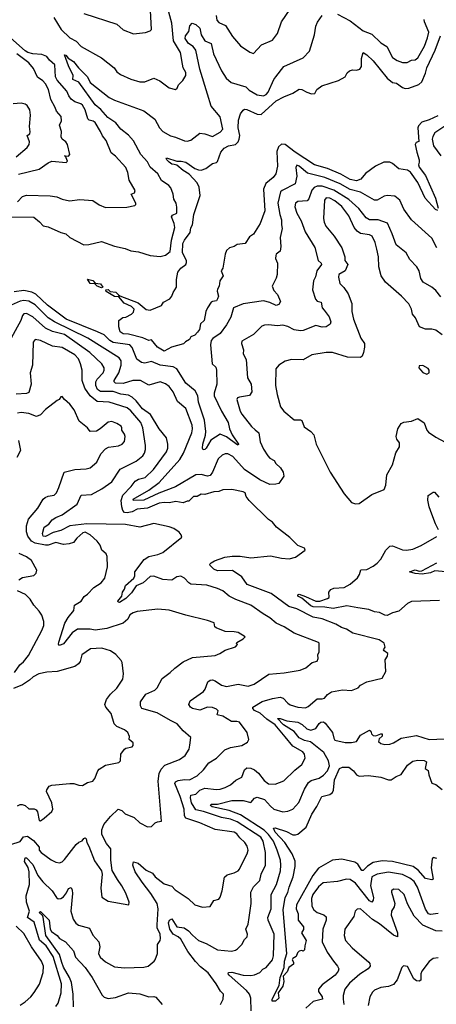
# Model space of a CAD drawing. Extents: x 1443846 to 1577407, y 839182 to 927291.
# Tile 183 of 256: x 1501062 to 1504330, y 877416 to 885133. Entities that reach past the tile are written whole.
import ezdxf

# ---------------------------------------------------------------- set-up
doc = ezdxf.new("R2010")
doc.units = 0

msp = doc.modelspace()

# ---------------------------------------------------------------- linework, layer by layer
at = {"layer": '0CON20XD'}
for points in [[(1501330.4, 885150.4), (1501386.9, 885055), (1501455, 884990.9), (1501504, 884964), (1501545, 884922.5), (1501705, 884834.4), (1501802.9, 884755), (1501825, 884724.2), (1501852.2, 884702.2), (1501935, 884665.6), (1502005.6, 884644.4), (1502045, 884646.2), (1502115.4, 884674.6), (1502162.5, 884652.5), (1502235, 884598.8), (1502285, 884586.7), (1502296.7, 884595), (1502307.7, 884622.3), (1502341.2, 884655), (1502365.6, 884695), (1502365, 884717.5), (1502345.7, 884755), (1502338.1, 884785), (1502323.8, 884875), (1502267.6, 884967.6), (1502255.7, 885105), (1502225, 885220.6)], [(1502602.2, 885165), (1502608.3, 885128.3), (1502625, 885109.5), (1502675.9, 885085.9), (1502730.2, 885000.2), (1502795, 884927.5), (1502867.7, 884877.7), (1502895, 884866.7), (1502958.8, 884935), (1503045, 884972.9), (1503085.4, 885024.6), (1503114.6, 885115.4), (1503182.5, 885215)], [(1500995, 883586.2), (1501173.3, 883585), (1501218.7, 883548.7), (1501246.3, 883516.3), (1501285, 883510), (1501385, 883465.5), (1501424.5, 883454.5), (1501456.2, 883425), (1501565, 883367.9), (1501605, 883369.6), (1501705, 883394.3), (1501805, 883357.1), (1501890, 883340), (1501935, 883320), (1501995, 883312), (1502085, 883284.3), (1502165, 883277.5), (1502205, 883287.5), (1502241.4, 883315), (1502252.1, 883405), (1502279.1, 883505), (1502274, 883535), (1502252.4, 883587.6), (1502260.6, 883599.4), (1502295.8, 883615), (1502294.3, 883664.3), (1502290, 883695), (1502270, 883725), (1502266.5, 883765), (1502248, 883815), (1502232.4, 883832.4), (1502175, 883871.2), (1502144.5, 883925), (1502086.3, 883976.3), (1502065, 884017.5), (1502012.3, 884075), (1501955, 884182.5), (1501915, 884228.5), (1501855, 884273.6), (1501815.3, 884325), (1501753.8, 884365), (1501699.9, 884429.9), (1501655, 884465.6), (1501525, 884642.4), (1501480, 884665), (1501482.5, 884695), (1501445, 884771.4), (1501415, 884856.7), (1501425, 884855.5), (1501441.9, 884831.9), (1501485, 884804.6), (1501523.1, 884755), (1501593.1, 884685), (1501615, 884640), (1501765, 884521.5), (1501805, 884500.9), (1502035, 884418.6), (1502121.9, 884351.9), (1502160, 884285), (1502185, 884255.6), (1502245, 884221.1), (1502285, 884212.2), (1502355, 884183.1), (1502375, 884180.8), (1502405, 884188), (1502475, 884244.2), (1502515, 884238.8), (1502575, 884217.8), (1502635, 884251.5), (1502655.6, 884275), (1502635, 884372), (1502565.2, 884455.2), (1502535, 884550), (1502473.9, 884745), (1502443.6, 884895), (1502423.4, 884923.4), (1502385, 884946.5), (1502359.1, 884985), (1502362.2, 885005), (1502388.7, 885041.3), (1502397.6, 885085), (1502415, 885105.2), (1502445, 885095.3), (1502475.9, 885065.9), (1502486.3, 885015), (1502515, 884967.3), (1502564.7, 884944.7), (1502582.7, 884865), (1502645, 884730.8), (1502681.1, 884675), (1502719.8, 884639.8), (1502835, 884605.6), (1502861.1, 884581.1), (1502925, 884544.5), (1502975, 884534.7), (1502995, 884545.4), (1503010.7, 884565), (1503056.2, 884663.8), (1503071.4, 884685), (1503134.7, 884765.3), (1503285, 884834.5), (1503334, 884885), (1503375.6, 885015), (1503385, 885082.5), (1503397, 885113), (1503435, 885166.7)], [(1501565, 885181.1), (1501825, 885097.9), (1501875, 885054.2), (1501955, 885022.5), (1502049.1, 885030.9), (1502085.7, 885044.3), (1502096.2, 885055), (1502087.8, 885205)], [(1503555, 885176.2), (1503655, 885122.5), (1503755, 885045.5), (1503825, 885020), (1503895, 884950), (1503941.2, 884921.2), (1503985, 884836.4), (1504021.9, 884811.9), (1504065, 884798.2), (1504102.4, 884797.6), (1504135, 884814.2), (1504165, 884818.1), (1504185, 884834.4), (1504237.1, 884925), (1504260.1, 884989.9), (1504270.8, 885035), (1504237.9, 885115), (1504235.3, 885135)], [(1501045, 883704.4), (1501085, 883746.5), (1501115, 883756.5), (1501302, 883752), (1501353.3, 883743.3), (1501395, 883725.7), (1501453, 883713), (1501535, 883724.5), (1501635, 883715.7), (1501685, 883680.8), (1501735, 883661.4), (1501902.3, 883662.3), (1501965, 883676.7), (1501973.3, 883685), (1501972, 883695), (1501936, 883765), (1501963.9, 883776.1), (1501967.1, 883795), (1501921.5, 883875), (1501910, 883935), (1501894.7, 883974.7), (1501815, 884062.9), (1501779.3, 884089.3), (1501741.5, 884185), (1501712.1, 884222.1), (1501696.6, 884256.6), (1501655, 884327.1), (1501638.5, 884338.5), (1501606.1, 884346.1), (1501597.5, 884355), (1501576.9, 884425), (1501555, 884461.4), (1501542.3, 884472.3), (1501495, 884488.9), (1501465, 884510.5), (1501447.5, 884535), (1501433, 884573), (1501355, 884657.7), (1501343.8, 884685), (1501338.8, 884778.8), (1501295.9, 884815.9), (1501274.4, 884845), (1501235, 884861), (1501164.3, 884865.7), (1501125, 884876.3), (1501105, 884887.7), (1500990.2, 884990.2)], [(1504343, 883637), (1504323.1, 883645), (1504243.5, 883735), (1504185.3, 883855.3), (1504127.9, 883937.9), (1504103.6, 883953.6), (1504035, 883963.1), (1503986.1, 884006.1), (1503965.5, 884015.5), (1503917.5, 884015), (1503852, 883985), (1503773.3, 883926.7), (1503737.2, 883882.8), (1503705, 883870.7), (1503655, 883880), (1503581.1, 883921.1), (1503475.2, 883965.2), (1503375.4, 883995), (1503224, 884094), (1503145, 884153.6), (1503115, 884156.5), (1503092.7, 884137.3), (1503079.5, 884100.5), (1503084.7, 883985), (1503070.4, 883925), (1503050.4, 883895), (1502992.1, 883847.9), (1502975.8, 883804.2), (1502983.8, 883635), (1502947.5, 883535), (1502897.3, 883452.7), (1502865, 883431.2), (1502831.5, 883378.5), (1502768.1, 883371.9), (1502743.8, 883355), (1502706.7, 883343.3), (1502685, 883324.2), (1502673.5, 883295), (1502656.7, 883185), (1502643.3, 883165), (1502657.1, 883125), (1502632.9, 883087.1), (1502627, 883043), (1502615, 883020), (1502610, 883005), (1502620.8, 882965), (1502615, 882943.8), (1502605, 882928), (1502575, 882924.3), (1502565, 882917.5), (1502535.5, 882875), (1502523.5, 882846.5), (1502509.2, 882775), (1502480.6, 882749.4), (1502472, 882705), (1502456.8, 882683.2), (1502435, 882660), (1502405, 882646.7), (1502393.9, 882626.1), (1502361.7, 882608.3), (1502348.3, 882591.7), (1502253.6, 882566.4), (1502195, 882534), (1502143.3, 882565), (1502095, 882622.5), (1502075, 882617.5), (1502028.8, 882638.8), (1501915, 882668.1), (1501875, 882671.4), (1501850, 882685), (1501838.8, 882725), (1501840, 882775), (1501871.7, 882798.3), (1501895, 882800), (1501940, 882825), (1501955, 882840), (1501961.2, 882865), (1501938, 882885), (1501880.5, 882910.5), (1501841.2, 882961.2), (1501805, 882962.2), (1501741.4, 883001.4), (1501738.8, 883015), (1501755, 883017.1), (1501773.1, 883003.1), (1501815.9, 882995.9), (1501837.4, 882977.4), (1501847.1, 882967.1), (1501992.6, 882912.6), (1502055, 882861.4), (1502085, 882856), (1502175, 882892.5), (1502190.7, 882919.3), (1502240, 882945), (1502256.7, 882965), (1502266.2, 882995), (1502291.2, 883035), (1502290.9, 883095), (1502302.8, 883155), (1502326.9, 883185), (1502365, 883213.8), (1502370.9, 883229.1), (1502370, 883245), (1502340.2, 883305), (1502342.3, 883377.7), (1502354.7, 883405), (1502400, 883465), (1502405, 883501.2), (1502418.2, 883525), (1502428.2, 883605), (1502478.9, 883755), (1502471.1, 883821.1), (1502454.6, 883854.6), (1502392.8, 883922.8), (1502345, 883949.4), (1502295, 883993.5), (1502275, 883997.5), (1502255, 884001.4), (1502235.5, 884015), (1502215.8, 884035), (1502210, 884045), (1502215, 884050), (1502295, 884023.1), (1502330, 884025), (1502365, 884016.2), (1502435, 883966.2), (1502465, 883955.4), (1502485, 883952.9), (1502522.9, 883967.1), (1502575, 884006.2), (1502605, 884012), (1502615, 884020), (1502640.8, 884095), (1502665, 884125.3), (1502699.2, 884145), (1502755, 884154.7), (1502775, 884176.2), (1502784.3, 884195), (1502787.6, 884225), (1502775.6, 884285.6), (1502778.8, 884345), (1502795, 884393.8), (1502815, 884424.7), (1502825, 884430.6), (1502845, 884429.1), (1502925, 884392.4), (1502955, 884388.9), (1503075, 884495.3), (1503135, 884528.9), (1503205, 884555.7), (1503255, 884587.1), (1503275.6, 884585.6), (1503313.4, 884563.4), (1503351.2, 884551.2), (1503376.1, 884553.9), (1503393.3, 884585), (1503432.5, 884615), (1503563, 884657), (1503616.2, 884683.8), (1503630, 884715), (1503648.8, 884731.2), (1503671.2, 884738.8), (1503705, 884736), (1503728.8, 884745), (1503741.9, 884765), (1503742.5, 884827.5), (1503755, 884876.2), (1503785, 884857.5), (1503835, 884811.1), (1503945, 884674.5), (1503985, 884641.1), (1504016.7, 884635), (1504065, 884600), (1504085, 884592.3), (1504115, 884596.4), (1504192.5, 884625), (1504215.3, 884645), (1504245, 884712.5), (1504254.8, 884755), (1504321.5, 884895), (1504363.3, 885005)], [(1501051.9, 883921.9), (1501215, 883962.2), (1501285, 884011.9), (1501315, 884023.1), (1501427.5, 884012.5), (1501436.7, 884025), (1501421.7, 884061.7), (1501414, 884065), (1501445, 884064.2), (1501456.2, 884075), (1501436.9, 884155), (1501423.1, 884175), (1501396.7, 884195), (1501386.4, 884215), (1501391.5, 884255), (1501374.5, 884305), (1501389.3, 884340.7), (1501386.9, 884375), (1501350.6, 884415), (1501341.9, 884445), (1501307.2, 884507.2), (1501288.8, 884585), (1501265, 884630), (1501245, 884652.5), (1501201.7, 884681.7), (1501170.6, 884750.6), (1501134.6, 884795), (1501039.1, 884865)], [(1501035, 884056.7), (1501119.8, 884130.2), (1501135.6, 884155), (1501138.5, 884175), (1501122, 884225), (1501141.1, 884238.9), (1501145.5, 884254.5), (1501140.5, 884295), (1501148.2, 884385), (1501141.1, 884425), (1501120.3, 884460.3), (1501105, 884471.4), (1501075, 884479.4), (1501012.4, 884472.4)], [(1504340.5, 884379.5), (1504275, 884348.4), (1504215, 884328.8), (1504189, 884301), (1504185.2, 884284.8), (1504193.3, 884176.7), (1504171.2, 884168.8), (1504164.5, 884155), (1504176.4, 884095), (1504196.5, 884035), (1504195.5, 884015), (1504191.4, 883995), (1504195.7, 883975.7), (1504245, 883912), (1504324.5, 883735), (1504345.6, 883654.4)], [(1504418.9, 884315), (1504317.8, 884245), (1504301.7, 884218.3), (1504297.3, 884195), (1504308.5, 884145), (1504364.5, 884065)], [(1504334.3, 883345), (1504295, 883420), (1504135, 883564.2), (1504075, 883648.6), (1504045, 883718.2), (1504005, 883748.9), (1503945, 883754.4), (1503921.3, 883748.7), (1503865, 883718.6), (1503845, 883717.8), (1503735, 883779.7), (1503655, 883802.9), (1503576, 883845), (1503455, 883896.6), (1503320.6, 883930.6), (1503255, 883984.4), (1503235, 883992), (1503227.1, 883975), (1503236.2, 883905), (1503221.9, 883845), (1503120, 883795), (1503106.8, 883783.2), (1503087.1, 883695), (1503101.3, 883605), (1503114.7, 883565), (1503114.6, 883524.6), (1503122.2, 883495), (1503105.6, 883425), (1503110.9, 883355), (1503105, 883318.8), (1503075, 883295.8), (1503070, 883285), (1503069.7, 883259.7), (1503084.4, 883224.4), (1503082.9, 883135), (1503074.3, 883105.7), (1503041.4, 883045), (1503055, 883008.8), (1503085, 882980), (1503107, 882925), (1503095, 882900.5), (1503075, 882892.3), (1503023.3, 882915), (1502975, 882929.4), (1502815, 882904.7), (1502739.2, 882875), (1502718.2, 882801.8), (1502685, 882742.2), (1502635, 882672.7), (1502576.7, 882635), (1502565, 882617.5), (1502560, 882585), (1502573.1, 882435), (1502599.6, 882409.6), (1502605.3, 882385.3), (1502607.7, 882275), (1502587.9, 882205), (1502588.5, 882185), (1502645.4, 882065), (1502697.1, 881975), (1502708.9, 881925), (1502729.2, 881879.2), (1502777.8, 881805), (1502775, 881796.7), (1502765, 881802.1), (1502685, 881863.6), (1502634.5, 881884.5), (1502562.7, 881837.3), (1502525, 881774.5), (1502515, 881763.1), (1502500.9, 881760.9), (1502495.8, 881775), (1502498.5, 881805), (1502520.7, 881875), (1502523.5, 881905), (1502512.8, 881995), (1502465.5, 882135), (1502460.2, 882185), (1502437.7, 882225), (1502365.3, 882285), (1502295, 882396.2), (1502265, 882412.3), (1502165, 882424.1), (1502095, 882453), (1502045, 882441.5), (1502016.9, 882446.9), (1501981.2, 882471.2), (1501945, 882563.1), (1501925, 882584.1), (1501795, 882602.7), (1501769.1, 882619.1), (1501725, 882662.1), (1501673.3, 882686.7), (1501427.8, 882785), (1501279.2, 882895), (1501190.1, 882980.1), (1501158.3, 882998.3), (1501095, 883010.3), (1501019.2, 883000.8)], [(1504365, 882961.5), (1504325, 883010.5), (1504295, 883035.6), (1504226.6, 883076.6), (1504209.2, 883105), (1504194.3, 883164.3), (1504176, 883195), (1504122.1, 883252.1), (1504092.5, 883305), (1504015, 883367.1), (1503984.7, 883455), (1503946.9, 883536.9), (1503875, 883562.8), (1503806.2, 883565), (1503780.4, 883580.4), (1503723, 883653), (1503643.3, 883723.3), (1503526.3, 883796.3), (1503435, 883827.1), (1503395, 883828.2), (1503372.6, 883817.4), (1503354.8, 883795.2), (1503330.7, 883729.3), (1503315.9, 883714.1), (1503243.4, 883706.6), (1503224.5, 883695), (1503220, 883665), (1503236.8, 883615), (1503269.6, 883555), (1503300.5, 883470.5), (1503378.2, 883348.2), (1503404.4, 883245), (1503426.7, 883225), (1503428.9, 883215), (1503393.6, 883165), (1503383.1, 883116.9), (1503366, 883085), (1503358.9, 883015), (1503382.2, 882942.2), (1503396.3, 882926.3), (1503427.6, 882917.6), (1503434, 882875), (1503451.1, 882855), (1503489.5, 882805), (1503501.5, 882765), (1503497.5, 882745), (1503466.7, 882725), (1503435, 882723.8), (1503385, 882734.8), (1503285, 882696.4), (1503264.3, 882694.3), (1503215, 882701.4), (1503165, 882727.6), (1503125, 882738.7), (1503085, 882732.7), (1503015, 882741.5), (1502981.7, 882738.3), (1502960.7, 882729.3), (1502895, 882664.4), (1502805, 882613.8), (1502801.8, 882595), (1502817.5, 882545), (1502813.8, 882515), (1502838.9, 882468.9), (1502849.1, 882325), (1502878.8, 882275), (1502881.8, 882215), (1502865, 882186.4), (1502786.7, 882175), (1502771.5, 882168.5), (1502765.8, 882155), (1502792.1, 882065), (1502805, 882041.4), (1502879.4, 881945), (1502908, 881918)], [(1504375, 882662.5), (1504325, 882699.2), (1504295, 882707.1), (1504245, 882707.5), (1504196.7, 882725), (1504165.7, 882795), (1504142.9, 882825), (1504134, 882865), (1504114, 882905), (1504056.2, 882965), (1503931.2, 883075), (1503898, 883125), (1503878, 883195), (1503876.7, 883275), (1503864, 883334), (1503850.9, 883385), (1503825.6, 883435), (1503805, 883446.5), (1503735, 883457.3), (1503709.1, 883475), (1503686, 883505), (1503644.7, 883595), (1503588.6, 883668.6), (1503535, 883713.5), (1503495, 883734.8), (1503465, 883735.4), (1503451.9, 883718.1), (1503444.4, 883575), (1503449.4, 883545), (1503463.3, 883515), (1503530, 883435), (1503590, 883345), (1503611.5, 883275), (1503613.5, 883245), (1503635.3, 883215), (1503615.2, 883164.8), (1503564.6, 883135.4), (1503561.4, 883115), (1503574, 883065), (1503605, 883034), (1503638.6, 882985), (1503667.6, 882907.6), (1503666.7, 882845), (1503679.1, 882785), (1503737, 882637), (1503765.7, 882595), (1503767.5, 882565), (1503759.2, 882525), (1503748, 882495), (1503735.7, 882484.3), (1503632.4, 882487.6), (1503515, 882523.3), (1503465, 882523.1), (1503354.5, 882505.5), (1503285, 882465.8), (1503195, 882469.4), (1503145, 882456.7), (1503095.8, 882425), (1503071.9, 882395), (1503069.4, 882265), (1503081.9, 882195), (1503109.1, 882099.1), (1503132.9, 882065), (1503215, 881996.2), (1503265, 881995.5), (1503275, 881990), (1503292.6, 881942.6), (1503346, 881905), (1503368.7, 881878.7), (1503387.5, 881805), (1503497.2, 881587.2), (1503607.2, 881417.2), (1503665, 881348.1), (1503695, 881337.1)], [(1501705, 883030), (1501669.2, 883045), (1501651.2, 883061.2), (1501615, 883065.6), (1501595, 883100), (1501635, 883088.2), (1501655, 883068), (1501695, 883063.3), (1501713.8, 883036.2), (1501705, 883030)], [(1502908, 881918), (1502936.9, 881895), (1502949.4, 881825), (1502975.5, 881765.5), (1503008.1, 881715), (1503025, 881696.9), (1503057.6, 881677.6), (1503070.8, 881655), (1503109.1, 881619.1), (1503129.4, 881585), (1503133.3, 881555), (1503095, 881498.5), (1503071.8, 881491.8), (1503025, 881490.5), (1502945.6, 881525.6), (1502825, 881608.4), (1502735, 881708.2), (1502695, 881729.5), (1502675, 881731.1), (1502650.2, 881719.8), (1502619.2, 881690.8), (1502575.5, 881585), (1502555, 881559.6), (1502535, 881555.4), (1502485, 881567.2), (1502445, 881565.4), (1502285, 881470.5), (1502152.9, 881422.9), (1502035, 881365.7), (1501955, 881363), (1501951.2, 881375), (1502075, 881445.3), (1502155, 881505.3), (1502317.6, 881685), (1502347.1, 881735), (1502412.7, 881895), (1502418.9, 881925), (1502415.4, 881955), (1502366.5, 882085), (1502300, 882140), (1502265.8, 882215.8), (1502235, 882257.5), (1502205, 882277.5), (1502165, 882293.1), (1502075, 882269.1), (1502008.8, 882305), (1501950, 882305), (1501875, 882280), (1501814.3, 882285), (1501804.5, 882295), (1501804.6, 882305), (1501840.9, 882365), (1501858.6, 882425), (1501858.1, 882458.1), (1501843.2, 882483.2), (1501596, 882636), (1501334.1, 882764.1), (1501286.8, 882796.8), (1501185, 882897.4), (1501135, 882926.4), (1501095, 882931.3), (1501065, 882927.5), (1500995.7, 882894.3)], [(1502645, 878880.5), (1502505, 878925.9), (1502445, 878939.1), (1502410.2, 878995), (1502401.3, 879035), (1502404, 879056), (1502445, 879063.7), (1502475, 879093.1), (1502515, 879109.4), (1502605, 879100), (1502635, 879101.2), (1502675, 879114.6), (1502715, 879136.7), (1502757.9, 879172.1), (1502805, 879196), (1502826.1, 879253.9), (1502845, 879268.8), (1502875, 879267.5), (1502905, 879254.6), (1502935, 879227.9), (1502978.5, 879168.5), (1503015, 879144.5), (1503065, 879141.4), (1503135, 879166), (1503219.4, 879250.6), (1503274.2, 879295), (1503300, 879345), (1503295.7, 879375), (1503283.2, 879393.2), (1503205, 879438.8), (1503145, 879512.7), (1503067, 879605), (1503000.8, 879650.8), (1502947.8, 879697.8), (1502905, 879718), (1502889.6, 879735), (1502890.4, 879745), (1502965, 879788.4), (1503045, 879813.5), (1503105, 879823.9), (1503129.4, 879815), (1503164.7, 879774.7), (1503183.3, 879763.3), (1503245, 879743.8), (1503305, 879740), (1503325, 879750), (1503395, 879809.4), (1503435, 879808.9), (1503454, 879815), (1503476.4, 879843.6), (1503506.7, 879865), (1503595, 879879.2), (1503665, 879874.2), (1503717.5, 879895), (1503735, 879916.7), (1503785, 879943.8), (1503905, 879972.5), (1503933.3, 880025), (1503928.8, 880115), (1503946.2, 880145), (1503950, 880165), (1503920, 880185), (1503916.7, 880195), (1503928.8, 880215), (1503921.2, 880245), (1503880.9, 880270.9), (1503673.9, 880323.9), (1503625.7, 880355.7), (1503585, 880368.6), (1503541.2, 880395), (1503435, 880437.3), (1503365, 880450.3), (1503235, 880516.2), (1503174.1, 880534.1), (1503035, 880634.6), (1502846.9, 880706.9), (1502804.3, 880765), (1502732.5, 880815), (1502615, 880813.8), (1502584.2, 880825), (1502556, 880855), (1502553.3, 880865), (1502563.3, 880875), (1502589.5, 880890.5), (1502670.5, 880919.5), (1502727.8, 880927.8), (1502791.8, 880928.2), (1502875, 880915.4), (1503030.7, 880930.7), (1503115, 880911.9), (1503175, 880907.5), (1503225, 880918.8), (1503300, 880975), (1503295, 880990), (1503245, 881012.5), (1503181.2, 881075), (1503076.2, 881155), (1503043.8, 881195), (1503015, 881216.2), (1502862.5, 881365), (1502839.2, 881395), (1502830, 881425), (1502815, 881432.9), (1502725, 881451.1), (1502655, 881447.8), (1502625, 881435.4), (1502585, 881431.5), (1502515, 881410.5), (1502485, 881414.6), (1502455, 881395.6), (1502425, 881396.4), (1502390, 881360), (1502375, 881360), (1502345, 881345.8), (1502287.6, 881357.6), (1502235, 881345.3), (1502195, 881348.4), (1502155, 881342.6), (1502065, 881303.7), (1501984.5, 881295.5), (1501944.2, 881275.8), (1501905, 881266.9), (1501885, 881270.4), (1501872, 881285), (1501862.3, 881315), (1501858.2, 881365), (1501870.6, 881405), (1501937.7, 881475), (1501966.9, 881515), (1501995, 881531.1), (1502045.6, 881545), (1502112.7, 881607.3), (1502213.5, 881745), (1502224.5, 881775), (1502225.4, 881805), (1502214.4, 881855), (1502156.2, 881925), (1502087.1, 882037.1), (1502025, 882082.2), (1501975.9, 882145.9), (1501945, 882174.1), (1501915, 882189.2), (1501855, 882196.5), (1501795, 882217.4), (1501695, 882218.4), (1501673.9, 882235), (1501659.1, 882265), (1501659.5, 882295), (1501669.6, 882315), (1501717.7, 882365), (1501725.4, 882385), (1501724.6, 882405), (1501707.3, 882435), (1501611.8, 882525), (1501414.6, 882664.6), (1501318.6, 882688.6), (1501265.5, 882715), (1501165, 882804.6), (1501115, 882829.1), (1501095, 882826.7), (1501085.6, 882815), (1501071.2, 882775), (1500965.5, 882585)], [(1502185.6, 880745), (1502115, 880771.9), (1502085, 880767.3), (1502032, 880718), (1501976.9, 880695), (1501938.6, 880641.4), (1501895.8, 880595), (1501845, 880565.8), (1501835, 880566.7), (1501831.9, 880575), (1501863.3, 880615), (1501868.8, 880645), (1501885, 880669.2), (1501891.7, 880698.3), (1501957.5, 880755), (1501966.7, 880775), (1501965.8, 880805), (1502038.3, 880901.7), (1502074.7, 880925.3), (1502145, 880940), (1502185, 880955.6), (1502333, 881077), (1502330, 881095), (1502313.3, 881115), (1502271.2, 881145), (1502235, 881157.5), (1502115, 881182.9), (1502005, 881155.5), (1501892.7, 881177.3), (1501588.2, 881181.8), (1501455, 881164.5), (1501385, 881129), (1501325, 881113), (1501265, 881082.1), (1501246.7, 881085), (1501241.1, 881105), (1501253.6, 881155), (1501290.2, 881179.8), (1501318, 881212), (1501345, 881231.1), (1501395, 881251.9), (1501513.6, 881336.4), (1501544.5, 881405.5), (1501625, 881410.5), (1501705.3, 881454.7), (1501785, 881509.4), (1501850.1, 881609.9), (1501976.3, 881673.7), (1502029.2, 881715), (1502042.3, 881735), (1502049.7, 881765), (1502050, 881795), (1502028.2, 881935), (1502011.9, 881975), (1501935, 882066.8), (1501905, 882090.9), (1501765, 882135.2), (1501670.5, 882140.5), (1501614.8, 882184.8), (1501573.5, 882245), (1501553.5, 882305), (1501551.2, 882385), (1501539.6, 882435), (1501522.5, 882475), (1501495.4, 882505), (1501395, 882562.7), (1501318.8, 882575), (1501225, 882617.5), (1501184.4, 882625.6), (1501168, 882605), (1501162.2, 882425), (1501145.8, 882365.8), (1501151.2, 882275), (1501135, 882211.9), (1501115, 882203.2), (1501035, 882198.8)], [(1504255, 882353.3), (1504272.5, 882365), (1504272.5, 882385), (1504265, 882397.5), (1504225, 882422.5), (1504195, 882420), (1504193.3, 882405), (1504205, 882387.5), (1504225, 882366.7), (1504255, 882353.3)], [(1502395.6, 879445.6), (1502405.7, 879505.7), (1502345, 879558), (1502297.5, 879615), (1502245, 879638.9), (1502141.2, 879701.2), (1502021.2, 879735), (1502009.2, 879755), (1502010.6, 879785), (1502052.6, 879847.4), (1502121.1, 879878.9), (1502140, 879895), (1502180.3, 879969.7), (1502243.8, 880015), (1502278.9, 880051.1), (1502345, 880100.8), (1502417.3, 880132.7), (1502595, 880150), (1502633.3, 880165), (1502675, 880192), (1502755, 880217.5), (1502770, 880235), (1502763, 880243), (1502765, 880250), (1502815, 880278.8), (1502830, 880295), (1502775, 880329.2), (1502745, 880335.8), (1502675, 880338), (1502603.3, 880365), (1502592.5, 880375), (1502587.5, 880405), (1502535, 880424.3), (1502365, 880465.6), (1502235, 880506), (1502145, 880512.2), (1501985, 880495.5), (1501953.3, 880485), (1501925, 880468), (1501910, 880435), (1501875, 880403.5), (1501745, 880360.3), (1501655, 880349), (1501615, 880356.9), (1501514.8, 880355.2), (1501473.9, 880326.1), (1501405, 880241.8), (1501375, 880227.5), (1501367.8, 880237.8), (1501369.1, 880255), (1501417.1, 880402.9), (1501442, 880448), (1501487.6, 880502.4), (1501492.5, 880545), (1501545, 880574.3), (1501568.3, 880611.7), (1501595, 880630), (1501645, 880682.9), (1501700.2, 880719.8), (1501730.8, 880755), (1501750.8, 880845), (1501748.8, 880925), (1501741.2, 880945), (1501705.9, 880975.9), (1501694.2, 881015), (1501670.6, 881045), (1501615, 881095.6), (1501575, 881115.3), (1501558, 881112), (1501511.1, 881068.9), (1501485, 881036), (1501450, 881025), (1501405, 881020.6), (1501345, 881036.3), (1501285, 881015.3), (1501265, 881013.8), (1501185, 881029.8), (1501155, 881045.8), (1501126.2, 881085), (1501115, 881117.5), (1501115.3, 881165), (1501132.3, 881217.7), (1501204.4, 881305), (1501247.1, 881375), (1501262.1, 881387.9), (1501286.9, 881396.9), (1501333.3, 881405), (1501350, 881425), (1501369.4, 881465), (1501410, 881585), (1501495, 881608.1), (1501585, 881611.1), (1501615, 881621.4), (1501667.5, 881665), (1501699.4, 881730.6), (1501735, 881768), (1501758.6, 881781.4), (1501836.4, 881793.6), (1501866, 881805), (1501883.2, 881826.8), (1501888.5, 881865), (1501883.1, 881885), (1501863.1, 881915), (1501864.3, 881935), (1501857.8, 881947.8), (1501825, 881968.5), (1501785, 881982.9), (1501755, 881978), (1501694.4, 881925.6), (1501665, 881908), (1501615, 881906), (1501593.8, 881935), (1501530, 881985), (1501488.8, 882075), (1501455, 882120), (1501413.8, 882155), (1501395, 882180), (1501385, 882177.5), (1501372.5, 882155), (1501355, 882148.8), (1501265, 882076.9), (1501225, 882035.6), (1501193, 882023), (1501135, 882045.7), (1501075, 882052.9), (1501045, 882049.2)], [(1503695, 881337.1), (1503725, 881340.8), (1503825, 881410), (1503920.7, 881449.3), (1503933.3, 881485), (1503942.9, 881565), (1503985.8, 881645), (1504012.1, 881737.9), (1504041.2, 881785), (1504041.2, 881815), (1504020, 881845), (1504013.8, 881865), (1504027.5, 881925), (1504055, 881967.5), (1504075, 881977.5), (1504135, 881985.7), (1504185, 882005.7), (1504235, 881974), (1504254.4, 881915), (1504269.8, 881899.8), (1504325, 881861.1), (1504478.3, 881778.3)], [(1501054.3, 881835), (1501070, 881755), (1501039.5, 881700.5)], [(1504347.1, 881135), (1504322.2, 881182.2), (1504295, 881255.8), (1504274.1, 881315), (1504263.8, 881366.2), (1504265.9, 881404.1), (1504305, 881430), (1504315, 881428.8), (1504350, 881390)], [(1504355, 880580.9), (1504135, 880573.5), (1504105, 880558.1), (1504035, 880497.5), (1503986.3, 880483.7), (1503945, 880461.9), (1503925, 880465.6), (1503885, 880486.5), (1503845, 880492.9), (1503799.4, 880509.4), (1503715, 880521.8), (1503628, 880538), (1503522.1, 880517.9), (1503455, 880529), (1503365, 880532), (1503345, 880539.4), (1503275, 880598.9), (1503245, 880614.6), (1503245, 880625.6), (1503255, 880630.5), (1503305, 880612.8), (1503385, 880574.6), (1503415, 880576.4), (1503476.2, 880595), (1503489.2, 880605), (1503487.5, 880645), (1503502.6, 880667.4), (1503525, 880676.9), (1503607, 880683), (1503655, 880707.5), (1503711.4, 880758.6), (1503726.8, 880783.2), (1503739.1, 880820.9), (1503785, 880823.8), (1503835, 880849.2), (1503865, 880872), (1503894.4, 880905.6), (1503935, 880973.8), (1503965, 881006), (1503985, 881010), (1504065, 880978.1), (1504095, 880974.4), (1504145, 880982.2), (1504210.8, 881010.8), (1504335, 881083.1)], [(1501055, 880742), (1501085, 880760.6), (1501174.2, 880775.8), (1501192, 880795), (1501197.7, 880817.7), (1501156.2, 880895), (1501115, 880922.9), (1501059.3, 880949.3)], [(1504404, 880805), (1504318.1, 880811.9), (1504285, 880798.3), (1504217.7, 880787.7), (1504165, 880792.6), (1504120, 880805), (1504165, 880819.6), (1504195, 880809.4), (1504215, 880813.1), (1504334.6, 880875.4)], [(1501345, 877398.6), (1501365.3, 877424.7), (1501388.7, 877505), (1501389.4, 877575), (1501325, 877789.3), (1501269.4, 877875), (1501217.3, 877917.3), (1501175, 878059.1), (1501122.7, 878095), (1501138.4, 878145), (1501116.3, 878215), (1501112.8, 878265), (1501140.2, 878355), (1501137.9, 878455), (1501128.5, 878488.5), (1501099.6, 878535), (1501105, 878564.2), (1501115, 878564.5), (1501165, 878510.9), (1501204.3, 878424.3), (1501243.9, 878375), (1501316.4, 878305), (1501352.1, 878252.1), (1501365, 878242.5), (1501385, 878243.6), (1501405, 878258.2), (1501430.6, 878289.4), (1501445, 878323.1), (1501465, 878332), (1501475, 878310), (1501477.5, 878285), (1501462.8, 878145), (1501482.2, 878082.2), (1501502.6, 878052.6), (1501524.7, 878034.7), (1501611.1, 878011.1), (1501636.6, 877956.6), (1501683.1, 877905), (1501692.2, 877865), (1501680.6, 877815), (1501693.1, 877785), (1501735, 877748.1), (1501805, 877708.6), (1501885, 877702.7), (1502035, 877705.6), (1502068.8, 877715), (1502116.6, 877753.4), (1502126, 877765), (1502142, 877815), (1502142.9, 877885), (1502163.8, 877915), (1502167.7, 877932.3), (1502163.8, 877965), (1502140.9, 878015), (1502140.3, 878039.7), (1502148.4, 878165), (1502140.7, 878205), (1502091.4, 878285), (1502021.7, 878371.7), (1501967.4, 878455), (1501948.6, 878505), (1501955, 878532.5), (1501991.1, 878521.1), (1502055, 878467.5), (1502104.3, 878444.3), (1502125, 878414.3), (1502195, 878358.9), (1502255, 878341.9), (1502282.6, 878312.6), (1502383.8, 878245), (1502436.7, 878195), (1502495, 878176), (1502555, 878182), (1502585, 878230), (1502625, 878238.8), (1502635.5, 878254.5), (1502649.4, 878305), (1502668, 878412), (1502689.8, 878430.2), (1502745, 878445.5), (1502775, 878462.7), (1502786.4, 878475), (1502809.1, 878525), (1502845.5, 878595), (1502854.4, 878625), (1502846.5, 878655), (1502827.3, 878685), (1502789.1, 878719.1), (1502765, 878750.6), (1502745, 878763.5), (1502595.3, 878785.3), (1502475, 878837.3), (1502365.2, 878875.2), (1502353.7, 878893.7), (1502352.1, 878945), (1502321.7, 879045), (1502280.4, 879145), (1502285, 879158.1), (1502305, 879169.6), (1502355, 879178), (1502395, 879176.1), (1502454.3, 879205), (1502505, 879254.4), (1502545, 879309.2), (1502605, 879344.2), (1502670.2, 879409.8), (1502715, 879428.5), (1502805, 879444.3), (1502849.4, 879470.6), (1502859.5, 879490.5), (1502845.6, 879545), (1502786.4, 879626.4), (1502765, 879633.1), (1502722.9, 879632.9), (1502655, 879675.2), (1502610, 879685), (1502617.9, 879715), (1502605, 879728.7), (1502575, 879741.4), (1502535, 879743.2), (1502475, 879721.8), (1502418.8, 879735), (1502402, 879745), (1502390, 879765), (1502399.2, 879795), (1502502.8, 879867.2), (1502516.9, 879885), (1502538, 879942), (1502555, 879955.6), (1502575, 879957.5), (1502595, 879950.9), (1502645, 879917.9), (1502683.4, 879906.6), (1502775.5, 879925.5), (1502855, 879909.5), (1502900, 879925), (1503016.4, 880003.6), (1503137, 880013), (1503262.5, 880035), (1503307, 880053), (1503355, 880095.7), (1503395.6, 880105), (1503404.4, 880125), (1503400.8, 880155), (1503411.2, 880178.8), (1503411.2, 880245), (1503405, 880251.2), (1503215, 880324.3), (1503136.2, 880375), (1503073.6, 880403.6), (1503022.9, 880445), (1502971.4, 880475), (1502875.8, 880545), (1502758.2, 880588.2), (1502705, 880614.3), (1502655.6, 880655), (1502615, 880675.3), (1502531.1, 880701.1), (1502405, 880708.8), (1502388.1, 880718.1), (1502355, 880755.6), (1502325, 880770.9), (1502295, 880764.7), (1502255, 880740.3), (1502185.6, 880745)], [(1501022.5, 880015), (1501063.6, 880076.4), (1501091.1, 880098.9), (1501131.8, 880148.2), (1501235.7, 880345), (1501250.8, 880385), (1501250.8, 880415), (1501236, 880465), (1501215.6, 880495.6), (1501174.4, 880544.4), (1501145, 880592), (1501106.8, 880626.8), (1501045.9, 880655.9)], [(1501045, 878970), (1501065, 878981.9), (1501081.7, 878981.7), (1501105, 878974.2), (1501135, 878948.5), (1501175, 878948.9), (1501190.7, 878940.7), (1501201.9, 878925), (1501216.4, 878856.4), (1501225, 878853.3), (1501255, 878873.8), (1501315, 878927.5), (1501323.3, 878945), (1501313.8, 878995), (1501272.7, 879082.7), (1501275, 879097.5), (1501293.3, 879125), (1501315, 879133.8), (1501455, 879146.7), (1501486.4, 879146.4), (1501525, 879132.5), (1501555, 879130), (1501595, 879153.3), (1501635, 879163.3), (1501651.2, 879185), (1501674, 879245), (1501685, 879258.8), (1501735, 879290.8), (1501840.5, 879309.5), (1501853.3, 879325), (1501856.2, 879375), (1501883.3, 879415), (1501895, 879423.3), (1501945, 879433.3), (1501952.5, 879445), (1501952.5, 879465), (1501921.2, 879491.2), (1501924, 879515), (1501911.2, 879545), (1501885, 879565.8), (1501825, 879592), (1501804.2, 879614.2), (1501780, 879695), (1501737.5, 879745), (1501730.6, 879765), (1501742.9, 879805), (1501774.6, 879845.4), (1501825, 879894), (1501871.1, 879965), (1501876.4, 880006.4), (1501865.8, 880095), (1501859.3, 880109.3), (1501817.4, 880157.4), (1501775, 880185.5), (1501706.4, 880206.4), (1501618.8, 880201.2), (1501548.8, 880155), (1501537, 880103), (1501523.8, 880085), (1501495, 880064.2), (1501355, 880023.3), (1501275, 880018.5), (1501212.5, 880005), (1501167.7, 879982.3), (1501138.8, 879955), (1501085, 879920), (1501015, 879891.5)], [(1502878.6, 877365), (1502875.8, 877465), (1502865.9, 877495), (1502840.3, 877525), (1502704.5, 877645), (1502696.9, 877655), (1502698.8, 877665), (1502725, 877668.1), (1502815, 877643.9), (1502875, 877640.4), (1502905, 877647.7), (1502945, 877663.8), (1502969.6, 877690.4), (1502995.6, 877705), (1503044.7, 877765.3), (1503052.7, 877795), (1503057.7, 877965), (1503012, 878075), (1503009.1, 878095), (1503035.3, 878165), (1503034.7, 878205), (1503035.3, 878275), (1503076.7, 878355), (1503107.2, 878462.8), (1503111.6, 878505), (1503107.7, 878545), (1503082.9, 878625), (1503052, 878695), (1503015, 878746.2), (1502980, 878780), (1502795, 878900.2), (1502705, 878935.7), (1502573.1, 878963.1), (1502559.5, 878975), (1502564.7, 878985.3), (1502614.7, 878984.7), (1502727.4, 879012.6), (1502815, 879012.5), (1502875, 878996.9), (1502905, 879031.8), (1502925, 879040.3), (1502981.6, 879021.6), (1503028.5, 878968.5), (1503055.9, 878945.9), (1503125, 878924.5), (1503165, 878928.2), (1503205.3, 878944.7), (1503252.4, 878997.6), (1503295, 879102.5), (1503326.7, 879153.3), (1503349.1, 879170.9), (1503410.8, 879189.2), (1503445, 879211.1), (1503475.7, 879245), (1503492.4, 879285), (1503485.5, 879325), (1503447.9, 879387.9), (1503343.6, 879473.6), (1503295, 879483.7), (1503255, 879503.4), (1503214.8, 879554.8), (1503132.2, 879605), (1503083.5, 879655), (1503104.1, 879655.9), (1503157.7, 879637.7), (1503245, 879625.9), (1503278.6, 879608.6), (1503315, 879575.8), (1503345, 879565.5), (1503385, 879576.2), (1503412.3, 879617.7), (1503425, 879627.3), (1503445, 879630.5), (1503458.9, 879618.9), (1503515.9, 879545.9), (1503525, 879500.6), (1503535, 879485.3), (1503615, 879466.7), (1503663.6, 879466.4), (1503703.3, 879475), (1503735, 879524), (1503805, 879563.3), (1503815, 879556.7), (1503821.4, 879535), (1503835, 879521.2), (1503855, 879519.7), (1503895, 879536.5), (1503904.5, 879534.5), (1503905, 879518), (1503881.2, 879495), (1503877.5, 879475), (1503895, 879460), (1503925, 879451.4), (1503965, 879454.3), (1503995, 879465.6), (1504055, 879502.2), (1504175, 879522.5), (1504275, 879490), (1504395, 879495.6)], [(1500992.3, 878667.7), (1501065, 878691.5), (1501091.8, 878728.2), (1501123.2, 878733.2), (1501170.3, 878700.3), (1501215, 878646.2), (1501215.7, 878625), (1501230.8, 878605), (1501308.9, 878548.9), (1501345, 878530.8), (1501375, 878524.2), (1501395, 878532.9), (1501415, 878551.4), (1501505, 878669.4), (1501525, 878686.2), (1501552, 878698), (1501565, 878716.2), (1501575, 878720), (1501585, 878712.5), (1501588.8, 878685), (1501605.8, 878655), (1501649.7, 878539.7), (1501702.7, 878462.7), (1501710, 878435), (1501700, 878325), (1501706.7, 878255), (1501756.4, 878223.6), (1501917.5, 878195), (1501921.2, 878215), (1501895.4, 878285.4), (1501864.3, 878345), (1501829.2, 878395), (1501788, 878465), (1501777.5, 878545), (1501776.9, 878635), (1501744.5, 878675), (1501705.9, 878745.9), (1501706.9, 878783.1), (1501722.8, 878825), (1501775, 878887.1), (1501835, 878944), (1501863.3, 878935), (1501888.8, 878908.8), (1501958.9, 878878.9), (1502005, 878838.6), (1502065, 878806), (1502095, 878808.8), (1502125, 878837.5), (1502143.6, 878846.4), (1502175, 878850), (1502147.6, 879165), (1502156.1, 879223.9), (1502171.7, 879258.3), (1502200.6, 879289.4), (1502315, 879333.3), (1502360.8, 879365), (1502390.6, 879415), (1502395.6, 879445.6)], [(1504335, 878558.3), (1504305, 878566.9), (1504297.8, 878555), (1504289.5, 878485), (1504304.1, 878395.9), (1504295, 878390.6), (1504245, 878400.6), (1504187, 878467), (1504149.4, 878495), (1503985.8, 878535.8), (1503905, 878539.8), (1503835, 878526), (1503790.7, 878499.3), (1503755, 878463.6), (1503745, 878463.5), (1503714.6, 878514.6), (1503690.5, 878530.5), (1503588.1, 878551.9), (1503515, 878544.7), (1503405, 878482.5), (1503362.6, 878425), (1503233.4, 878195), (1503230.7, 878165), (1503246.8, 878125), (1503245.6, 878095.6), (1503247.5, 878075), (1503287.1, 878022.9), (1503289.2, 878000.8), (1503272.5, 877975), (1503308, 877915), (1503297.5, 877875), (1503297, 877843), (1503285, 877832.5), (1503275, 877837.5), (1503255, 877833.3), (1503241.7, 877818.3), (1503230, 877790), (1503203.8, 877775), (1503200, 877765), (1503210, 877745), (1503209.2, 877730.8), (1503173.5, 877705), (1503160.8, 877669.2), (1503129.5, 877635), (1503132.9, 877595), (1503125, 877556.7), (1503089.1, 877505), (1503093.6, 877465), (1503068.5, 877441.5), (1503041.2, 877441.2), (1503041.8, 877455), (1503097.6, 877562.4), (1503105, 877626.2), (1503136.7, 877703.3), (1503139, 877755), (1503157.3, 877812.7), (1503127.8, 878155), (1503145, 878253.5), (1503165, 878291.1), (1503175.2, 878334.8), (1503206.7, 878415), (1503223.8, 878495), (1503223.8, 878536.2), (1503200.3, 878595), (1503141.9, 878685), (1503065.9, 878765), (1503053.1, 878796.9), (1503065, 878798.5), (1503155, 878769.2), (1503205, 878744.2), (1503225, 878743.1), (1503245, 878750.4), (1503309.5, 878805), (1503353.5, 878906.5), (1503392.3, 878965), (1503432.9, 879045), (1503495, 879059.7), (1503516, 879075), (1503523.5, 879095), (1503531.6, 879175), (1503570.5, 879265), (1503595, 879274.5), (1503643.6, 879273.6), (1503679.4, 879245), (1503705, 879214.3), (1503725, 879204.5), (1503798, 879208), (1503895, 879195.7), (1503955, 879173.8), (1503975, 879173.8), (1504015, 879200), (1504055, 879217.1), (1504105, 879290.8), (1504145, 879322), (1504185, 879329.4), (1504235, 879327.1), (1504252, 879315), (1504243.5, 879265), (1504267.2, 879247.2), (1504272.2, 879215), (1504295, 879150), (1504325, 879137.5), (1504375, 879098)], [(1502636, 877415), (1502658.8, 877455), (1502661.2, 877495), (1502637.5, 877517.5), (1502604.2, 877575), (1502541.1, 877661.1), (1502479.9, 877709.9), (1502440.3, 877750.3), (1502380.3, 877830.3), (1502325.1, 877925.1), (1502305.7, 877945.7), (1502265, 877965.2), (1502239.4, 878005), (1502228.8, 878055), (1502237.3, 878075), (1502255, 878085.7), (1502295, 878022.9), (1502351.2, 878015), (1502385, 877992.2), (1502418.1, 877958.1), (1502465, 877916.4), (1502525, 877891.8), (1502615, 877841.8), (1502722.7, 877832.7), (1502755, 877839.2), (1502769.7, 877850.3), (1502804, 877885), (1502825, 877922.5), (1502846.2, 877945), (1502848, 877965), (1502835.7, 878005), (1502854.4, 878045), (1502863.3, 878095), (1502876.5, 878205), (1502876.2, 878295), (1502894.8, 878335.2), (1502944.5, 878385), (1502957.3, 878435), (1502990, 878505), (1502990, 878605), (1502970.6, 878695), (1502954.1, 878725), (1502769.2, 878845), (1502715, 878866.1), (1502645, 878880.5)], [(1504345, 878127.1), (1504285, 878119.2), (1504268.1, 878125), (1504245, 878161.9), (1504183.2, 878335), (1504155, 878377.5), (1504121.5, 878405), (1504065, 878431.7), (1503955, 878450), (1503865, 878435.9), (1503825.3, 878414.7), (1503813.6, 878345), (1503837.6, 878252.4), (1503835, 878231.2), (1503825, 878216.9), (1503805, 878227.7), (1503695, 878365.5), (1503655, 878393.5), (1503625, 878397.5), (1503555, 878379.2), (1503442.4, 878367.6), (1503405, 878336.9), (1503361.5, 878275), (1503352.1, 878245), (1503352.7, 878185), (1503368.9, 878155), (1503394.1, 878135.9), (1503447.6, 878117.6), (1503465, 878100), (1503465.6, 878075), (1503438.8, 878005), (1503434.1, 877905), (1503473.3, 877825), (1503522.6, 877752.6), (1503555.7, 877715), (1503564.3, 877694.3), (1503560.6, 877675), (1503537.8, 877645), (1503435, 877567.2), (1503406.9, 877535), (1503405.4, 877515), (1503433.6, 877475), (1503437.1, 877455), (1503365, 877437.2), (1503307.1, 877385)], [(1504375, 877987.8), (1504325, 877991.1), (1504225, 878035.5), (1504155.2, 878105.2), (1504103.4, 878203.4), (1504077.3, 878275), (1504035, 878315.5), (1503995, 878317.1), (1503978.8, 878305), (1503977.5, 878295), (1504005.6, 878205), (1503999.8, 878180.2), (1503978.9, 878145), (1503976.6, 878113.4), (1504024.6, 877975), (1504026.4, 877943.6), (1503995, 877956.7), (1503885, 878045.7), (1503829.6, 878079.6), (1503735, 878164), (1503708.3, 878161.7), (1503694.2, 878145.8), (1503683.3, 878105), (1503613.6, 878005), (1503607.5, 877955), (1503618.6, 877915), (1503669.5, 877859.5), (1503799.4, 877745), (1503808.1, 877735), (1503811.9, 877715), (1503795.9, 877694.1), (1503729.4, 877650.6), (1503649.4, 877580.6), (1503611.5, 877535), (1503598.2, 877485), (1503598.2, 877455), (1503603.8, 877415)], [(1501485.2, 877395), (1501482.8, 877495), (1501467.5, 877587.5), (1501453.5, 877625), (1501406.7, 877706.7), (1501393.7, 877743.7), (1501375.8, 877805.8), (1501268.4, 877955), (1501247.4, 878097.4), (1501241.8, 878111.8), (1501215.7, 878135), (1501225, 878142.2), (1501292.7, 878075), (1501301.2, 878005), (1501312.9, 877985), (1501355.3, 877955.3), (1501375, 877931.4), (1501421.9, 877905), (1501485.3, 877835.3), (1501499.5, 877785), (1501575.2, 877705.2), (1501629.6, 877625), (1501708.4, 877488.4), (1501725, 877470.6), (1501755, 877460.9), (1501815, 877468.7), (1501915, 877505.4), (1502005, 877497.7), (1502075.6, 877474.4), (1502115, 877475.6), (1502130.3, 877470.3), (1502180, 877415)], [(1501065, 877410), (1501105, 877434.2), (1501149.2, 877475), (1501175, 877509.2), (1501216.6, 877573.4), (1501246.1, 877663.9), (1501248.5, 877715), (1501234.7, 877754.7), (1501154.5, 877865), (1501095, 877970), (1501035, 878028.2)], [(1504345, 877780.8), (1504305.8, 877774.2), (1504275, 877751.2), (1504216.7, 877675), (1504207.5, 877655), (1504207.5, 877605), (1504194.3, 877595.7), (1504175, 877599.5), (1504154.8, 877614.8), (1504105, 877710.8), (1504072.5, 877717.5), (1504058.8, 877705), (1504022.2, 877607.8), (1503995, 877571.9), (1503956, 877554), (1503893.9, 877546.1), (1503845, 877525.7), (1503828.7, 877511.3), (1503808.1, 877475), (1503795.6, 877405)]]:
    msp.add_lwpolyline(points, dxfattribs=at)

doc.saveas('drawing.dxf')
